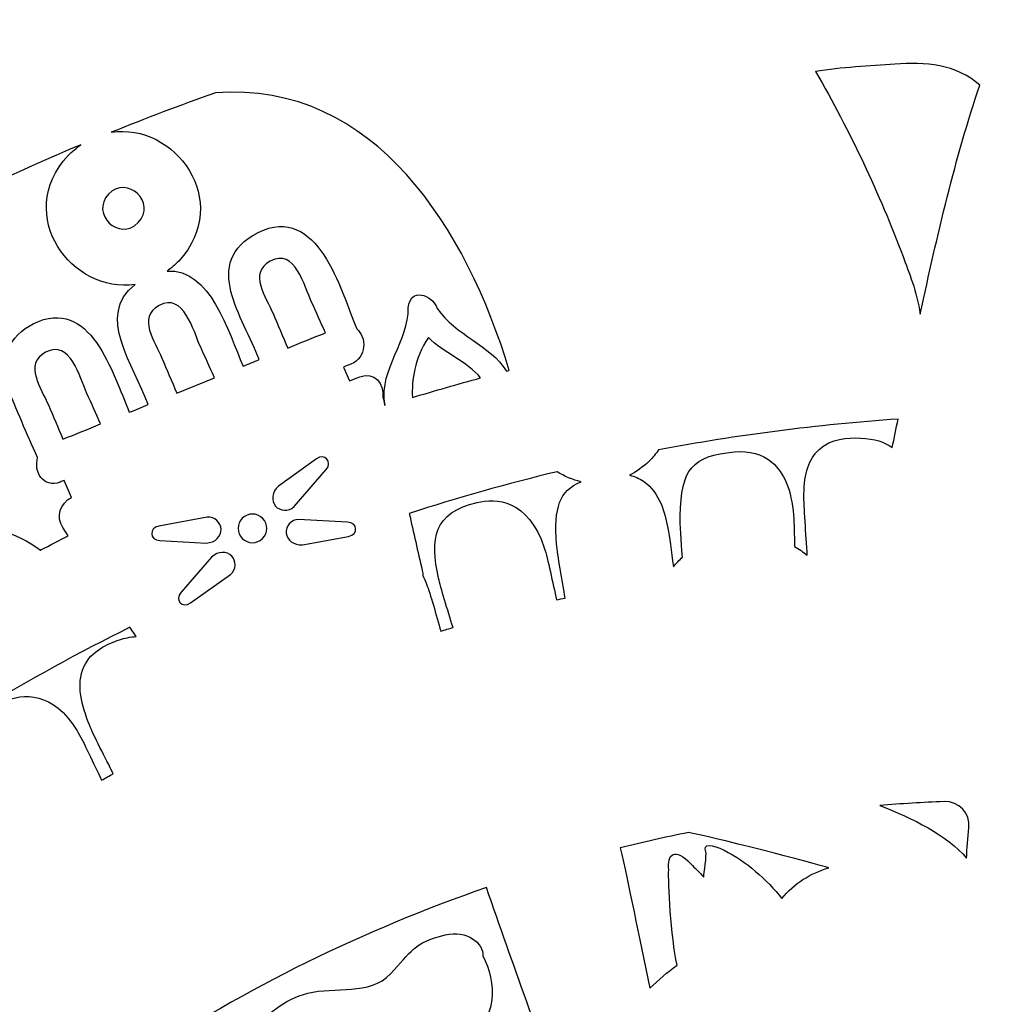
# Model space of a CAD drawing. Header units: millimetres. Extents: x -482 to 545, y -423 to 387.
# Tile 106 of 256: x -16 to 30, y -155 to -110. Entities that reach past the tile are written whole.
import ezdxf

# ---------------------------------------------------------------- set-up
doc = ezdxf.new("R2010")
doc.units = ezdxf.units.MM
doc.header["$MEASUREMENT"] = 0
doc.layers.add('Layer 1', color=7, linetype='Continuous')

msp = doc.modelspace()

# ---------------------------------------------------------------- linework, layer by layer
at = {"layer": 'Layer 1'}
for points, knots in [([(164.8517, -164.9184), (157.5595, -147.6771), (147.1194, -132.193), (133.8228, -118.8958), (133.8228, -118.8958), (120.5256, -105.5989), (105.0414, -95.1591), (87.8001, -87.8665), (87.8001, -87.8665), (69.9489, -80.3163), (50.9871, -76.488), (31.4411, -76.488), (31.4411, -76.488), (11.8951, -76.488), (-7.0667, -80.3163), (-24.9177, -87.8665), (-24.9177, -87.8665), (-42.159, -95.1591), (-57.6431, -105.5989), (-70.9402, -118.8958), (-70.9402, -118.8958), (-84.2368, -132.193), (-94.6769, -147.6771), (-101.9695, -164.9184), (-101.9695, -164.9184), (-109.5197, -182.7694), (-113.348, -201.7312), (-113.348, -221.2772), (-113.348, -221.2772), (-113.348, -240.8235), (-109.5197, -259.7853), (-101.9695, -277.6359), (-101.9695, -277.6359), (-94.6769, -294.8775), (-84.2368, -310.3617), (-70.9402, -323.6589), (-70.9402, -323.6589), (-59.3276, -335.2717), (-46.0452, -344.7025), (-31.382, -351.7633), (-31.382, -351.7633), (-31.382, -351.7637), (-31.3823, -351.7644), (-31.3823, -351.7644), (-31.3823, -351.7644), (-31.3594, -351.7757), (-31.3361, -351.7862), (-31.3128, -351.7975), (-31.3128, -351.7975), (-31.2811, -351.8127), (-31.2493, -351.8289), (-31.2172, -351.8445), (-31.2172, -351.8445), (-31.2169, -351.8441), (-31.2169, -351.8434), (-31.2165, -351.843), (-31.2165, -351.843), (-30.6909, -352.0956), (-30.1645, -352.3468), (-29.635, -352.593), (-29.635, -352.593), (-29.8026, -352.7423), (-29.9751, -352.8629), (-30.1095, -352.9335), (-30.1095, -352.9335), (-31.0398, -353.4245), (-29.4949, -354.5171), (-28.3325, -354.0334), (-28.3325, -354.0334), (-28.0168, -353.9022), (-27.7572, -353.736), (-27.5353, -353.548), (-27.5353, -353.548), (-27.156, -353.7173), (-26.7764, -353.8863), (-26.3954, -354.0525), (-26.3954, -354.0525), (-26.5535, -354.1809), (-26.7147, -354.3001), (-26.8777, -354.4056), (-26.8777, -354.4056), (-28.1636, -355.2378), (-26.986, -356.4602), (-25.6931, -355.6238), (-25.6931, -355.6238), (-25.2891, -355.3627), (-24.9215, -355.0999), (-24.5896, -354.8247), (-24.5896, -354.8247), (-24.1468, -355.0106), (-23.7034, -355.1948), (-23.2592, -355.3765), (-23.2592, -355.3765), (-24.5698, -356.1318), (-23.8928, -357.7863), (-22.3089, -356.9947), (-22.3089, -356.9947), (-21.8421, -356.7611), (-21.4562, -356.505), (-21.1302, -356.2252), (-21.1302, -356.2252), (-20.7337, -356.3801), (-20.3368, -356.5329), (-19.9396, -356.6839), (-19.9396, -356.6839), (-20.0543, -356.7812), (-20.1714, -356.8747), (-20.2956, -356.9604), (-20.2956, -356.9604), (-21.7846, -357.9927), (-21.278, -359.3188), (-19.8567, -358.7406), (-19.8567, -358.7406), (-19.082, -358.4255), (-18.4114, -357.9898), (-17.8476, -357.4614), (-17.8476, -357.4614), (-16.663, -357.8907), (-15.4741, -358.3045), (-14.2807, -358.7021), (-14.2807, -358.7021), (-13.7956, -359.7185), (-13.0848, -360.5884), (-12.0483, -361.174), (-12.0483, -361.174), (-10.4961, -362.051), (-8.5773, -362.2331), (-6.8378, -362.4359), (-6.8378, -362.4359), (-4.8478, -362.6684), (-3.3799, -362.7869), (-1.454, -362.7135), (-1.454, -362.7135), (-1.5892, -362.825), (-1.7275, -362.9393), (-1.8742, -363.0582), (-1.8742, -363.0582), (-2.2626, -363.3753), (-2.0386, -363.8643), (-1.345, -363.5934), (-1.345, -363.5934), (-0.4116, -363.2293), (0.4527, -362.831), (1.2659, -362.372), (1.2659, -362.372), (2.0896, -362.5453), (2.9648, -362.5872), (3.8154, -362.5689), (3.8154, -362.5689), (3.0978, -363.1153), (2.2755, -363.5976), (1.2899, -363.9888), (1.2899, -363.9888), (0.8376, -364.1687), (0.9829, -364.6326), (1.413, -364.5748), (1.413, -364.5748), (2.4346, -364.4369), (3.4443, -364.1913), (4.401, -363.8407), (4.401, -363.8407), (5.1665, -364.0125), (5.98, -364.0671), (6.7791, -364.0619), (6.7791, -364.0619), (6.2397, -364.3282), (5.5997, -364.5914), (4.8106, -364.8722), (4.8106, -364.8722), (4.5008, -364.99), (4.5929, -365.4962), (4.9482, -365.45), (4.9482, -365.45), (6.7403, -365.2183), (8.4576, -365.1431), (9.9654, -364.4848), (9.9654, -364.4848), (10.4197, -364.5529), (10.8748, -364.6171), (11.3303, -364.6803), (11.3303, -364.6803), (11.0269, -364.9357), (10.7203, -365.178), (10.4152, -365.4038), (10.4152, -365.4038), (9.9424, -365.7545), (10.074, -366.4974), (10.7478, -366.5384), (10.7478, -366.5384), (12.1618, -366.6234), (19.1492, -367.8909), (22.6354, -367.9234), (22.6354, -367.9234), (22.6336, -368.2257), (22.9268, -368.5188), (23.2337, -368.2966), (23.2337, -368.2966), (23.662, -368.0003), (24.0444, -367.6993), (24.4014, -367.3903), (24.4014, -367.3903), (24.6198, -367.4083), (24.8378, -367.427), (25.0558, -367.4432), (25.0558, -367.4432), (24.9556, -367.536), (24.8547, -367.6291), (24.7496, -367.7226), (24.7496, -367.7226), (24.3485, -368.0821), (24.9408, -368.6705), (25.3401, -368.3132), (25.3401, -368.3132), (25.6386, -368.0465), (25.9162, -367.7837), (26.1797, -367.5177), (26.1797, -367.5177), (26.409, -367.5318), (26.6387, -367.5452), (26.868, -367.5575), (26.868, -367.5575), (26.765, -367.65), (26.6581, -367.7389), (26.5473, -367.8249), (26.5473, -367.8249), (26.1229, -368.1537), (26.7177, -368.7404), (27.1379, -368.4155), (27.1379, -368.4155), (27.4494, -368.1742), (27.7288, -367.9029), (27.9821, -367.6119), (27.9821, -367.6119), (28.1186, -367.6171), (28.2548, -367.621), (28.391, -367.6263), (28.391, -367.6263), (28.3285, -367.705), (28.265, -367.784), (28.1983, -367.8609), (28.1983, -367.8609), (27.848, -368.2656), (28.4365, -368.8582), (28.7885, -368.4515), (28.7885, -368.4515), (29.0065, -368.2003), (29.1953, -367.9354), (29.3657, -367.6612), (29.3657, -367.6612), (30.7524, -367.6979), (32.1392, -367.7029), (33.5256, -367.6754), (33.5256, -367.6754), (33.6939, -367.9445), (33.8798, -368.2045), (34.0936, -368.4515), (34.0936, -368.4515), (34.446, -368.8582), (35.0345, -368.2656), (34.6838, -367.8609), (34.6838, -367.8609), (34.6228, -367.7904), (34.5649, -367.7173), (34.5067, -367.645), (34.5067, -367.645), (34.6439, -367.6411), (34.7808, -367.6369), (34.9173, -367.632), (34.9173, -367.632), (35.1668, -367.9156), (35.4405, -368.1798), (35.7446, -368.4155), (35.7446, -368.4155), (36.1644, -368.7404), (36.7595, -368.1537), (36.3352, -367.8249), (36.3352, -367.8249), (36.2357, -367.748), (36.1408, -367.6679), (36.048, -367.5857), (36.048, -367.5857), (36.2759, -367.5748), (36.5041, -367.5607), (36.732, -367.548), (36.732, -367.548), (36.9867, -367.8038), (37.2552, -368.0564), (37.542, -368.3132), (37.542, -368.3132), (37.9417, -368.6705), (38.534, -368.0821), (38.1326, -367.7226), (38.1326, -367.7226), (38.0415, -367.6415), (37.9548, -367.5607), (37.8673, -367.4806), (37.8673, -367.4806), (38.0863, -367.4655), (38.3051, -367.4457), (38.5241, -367.4288), (38.5241, -367.4288), (38.8688, -367.7244), (39.2382, -368.0126), (39.6488, -368.2966), (39.6488, -368.2966), (39.9557, -368.5188), (40.2489, -368.2257), (40.2468, -367.9234), (40.2468, -367.9234), (43.7333, -367.8909), (50.7204, -366.6234), (52.1347, -366.5384), (52.1347, -366.5384), (52.8085, -366.4974), (52.9401, -365.7545), (52.4673, -365.4038), (52.4673, -365.4038), (52.1622, -365.178), (51.8556, -364.9357), (51.5522, -364.6803), (51.5522, -364.6803), (52.0073, -364.6171), (52.4627, -364.5529), (52.9171, -364.4848), (52.9171, -364.4848), (52.9171, -364.4848), (57.9343, -365.45), (57.9343, -365.45), (57.9343, -365.45), (58.2896, -365.4962), (58.3816, -364.99), (58.0719, -364.8722), (58.0719, -364.8722), (57.2827, -364.5914), (56.6425, -364.3282), (56.1034, -364.0619), (56.1034, -364.0619), (56.9025, -364.0671), (57.716, -364.0125), (58.4815, -363.8407), (58.4815, -363.8407), (59.4382, -364.1913), (60.4475, -364.4369), (61.4695, -364.5748), (61.4695, -364.5748), (61.8995, -364.6326), (62.0445, -364.1687), (61.5923, -363.9888), (61.5923, -363.9888), (60.607, -363.5976), (59.7846, -363.1153), (59.0671, -362.5689), (59.0671, -362.5689), (59.9176, -362.5872), (60.7929, -362.5453), (61.6166, -362.372), (61.6166, -362.372), (62.4298, -362.831), (63.2937, -363.2293), (64.2272, -363.5934), (64.2272, -363.5934), (64.9211, -363.8643), (65.1448, -363.3753), (64.7563, -363.0582), (64.7563, -363.0582), (64.6099, -362.9393), (64.4717, -362.825), (64.3365, -362.7135), (64.3365, -362.7135), (66.262, -362.7869), (67.7299, -362.6684), (69.7203, -362.4359), (69.7203, -362.4359), (71.4598, -362.2331), (73.3782, -362.051), (74.9308, -361.174), (74.9308, -361.174), (75.9673, -360.5884), (76.6781, -359.7185), (77.1632, -358.7021), (77.1632, -358.7021), (78.3563, -358.3045), (79.5455, -357.8907), (80.7301, -357.4614), (80.7301, -357.4614), (81.2939, -357.9898), (81.9645, -358.4255), (82.7392, -358.7406), (82.7392, -358.7406), (84.1605, -359.3188), (84.6668, -357.9927), (83.1777, -356.9604), (83.1777, -356.9604), (83.0539, -356.8747), (82.9364, -356.7812), (82.8221, -356.6839), (82.8221, -356.6839), (83.2193, -356.5329), (83.6162, -356.3801), (84.0124, -356.2252), (84.0124, -356.2252), (84.3387, -356.505), (84.7246, -356.7611), (85.1913, -356.9947), (85.1913, -356.9947), (86.775, -357.7863), (87.4519, -356.1318), (86.1417, -355.3765), (86.1417, -355.3765), (86.5855, -355.1948), (87.029, -355.0106), (87.4721, -354.8247), (87.4721, -354.8247), (87.804, -355.0999), (88.1716, -355.3627), (88.5755, -355.6238), (88.5755, -355.6238), (89.8681, -356.4602), (91.046, -355.2378), (89.7598, -354.4056), (89.7598, -354.4056), (89.5968, -354.3001), (89.436, -354.1809), (89.2779, -354.0525), (89.2779, -354.0525), (89.6589, -353.8863), (90.0385, -353.7173), (90.4174, -353.548), (90.4174, -353.548), (90.6396, -353.736), (90.8993, -353.9022), (91.2147, -354.0334), (91.2147, -354.0334), (92.3774, -354.5171), (93.9222, -353.4245), (92.9916, -352.9335), (92.9916, -352.9335), (92.8572, -352.8629), (92.6851, -352.7423), (92.5175, -352.593), (92.5175, -352.593), (107.8743, -345.4482), (121.7501, -335.7317), (133.8228, -323.6589), (133.8228, -323.6589), (147.1194, -310.3617), (157.5595, -294.8775), (164.8517, -277.6359), (164.8517, -277.6359), (172.4022, -259.7853), (176.2306, -240.8235), (176.2306, -221.2772), (176.2306, -221.2772), (176.2306, -201.7312), (172.4022, -182.7694), (164.8517, -164.9184)], [0, 0, 0, 0, 0.0086957, 0.0086957, 0.0086957, 0.0086957, 0.0173913, 0.0173913, 0.0173913, 0.0173913, 0.026087, 0.026087, 0.026087, 0.026087, 0.0347826, 0.0347826, 0.0347826, 0.0347826, 0.0434783, 0.0434783, 0.0434783, 0.0434783, 0.0521739, 0.0521739, 0.0521739, 0.0521739, 0.0608696, 0.0608696, 0.0608696, 0.0608696, 0.0695652, 0.0695652, 0.0695652, 0.0695652, 0.0782609, 0.0782609, 0.0782609, 0.0782609, 0.0869565, 0.0869565, 0.0869565, 0.0869565, 0.0956522, 0.0956522, 0.0956522, 0.0956522, 0.1043478, 0.1043478, 0.1043478, 0.1043478, 0.1130435, 0.1130435, 0.1130435, 0.1130435, 0.1217391, 0.1217391, 0.1217391, 0.1217391, 0.1304348, 0.1304348, 0.1304348, 0.1304348, 0.1391304, 0.1391304, 0.1391304, 0.1391304, 0.1478261, 0.1478261, 0.1478261, 0.1478261, 0.1565217, 0.1565217, 0.1565217, 0.1565217, 0.1652174, 0.1652174, 0.1652174, 0.1652174, 0.173913, 0.173913, 0.173913, 0.173913, 0.1826087, 0.1826087, 0.1826087, 0.1826087, 0.1913043, 0.1913043, 0.1913043, 0.1913043, 0.2, 0.2, 0.2, 0.2, 0.2086957, 0.2086957, 0.2086957, 0.2086957, 0.2173913, 0.2173913, 0.2173913, 0.2173913, 0.226087, 0.226087, 0.226087, 0.226087, 0.2347826, 0.2347826, 0.2347826, 0.2347826, 0.2434783, 0.2434783, 0.2434783, 0.2434783, 0.2521739, 0.2521739, 0.2521739, 0.2521739, 0.2608696, 0.2608696, 0.2608696, 0.2608696, 0.2695652, 0.2695652, 0.2695652, 0.2695652, 0.2782609, 0.2782609, 0.2782609, 0.2782609, 0.2869565, 0.2869565, 0.2869565, 0.2869565, 0.2956522, 0.2956522, 0.2956522, 0.2956522, 0.3043478, 0.3043478, 0.3043478, 0.3043478, 0.3130435, 0.3130435, 0.3130435, 0.3130435, 0.3217391, 0.3217391, 0.3217391, 0.3217391, 0.3304348, 0.3304348, 0.3304348, 0.3304348, 0.3391304, 0.3391304, 0.3391304, 0.3391304, 0.3478261, 0.3478261, 0.3478261, 0.3478261, 0.3565217, 0.3565217, 0.3565217, 0.3565217, 0.3652174, 0.3652174, 0.3652174, 0.3652174, 0.373913, 0.373913, 0.373913, 0.373913, 0.3826087, 0.3826087, 0.3826087, 0.3826087, 0.3913043, 0.3913043, 0.3913043, 0.3913043, 0.4, 0.4, 0.4, 0.4, 0.4086957, 0.4086957, 0.4086957, 0.4086957, 0.4173913, 0.4173913, 0.4173913, 0.4173913, 0.426087, 0.426087, 0.426087, 0.426087, 0.4347826, 0.4347826, 0.4347826, 0.4347826, 0.4434783, 0.4434783, 0.4434783, 0.4434783, 0.4521739, 0.4521739, 0.4521739, 0.4521739, 0.4608696, 0.4608696, 0.4608696, 0.4608696, 0.4695652, 0.4695652, 0.4695652, 0.4695652, 0.4782609, 0.4782609, 0.4782609, 0.4782609, 0.4869565, 0.4869565, 0.4869565, 0.4869565, 0.4956522, 0.4956522, 0.4956522, 0.4956522, 0.5043478, 0.5043478, 0.5043478, 0.5043478, 0.5130435, 0.5130435, 0.5130435, 0.5130435, 0.5217391, 0.5217391, 0.5217391, 0.5217391, 0.5304348, 0.5304348, 0.5304348, 0.5304348, 0.5391304, 0.5391304, 0.5391304, 0.5391304, 0.5478261, 0.5478261, 0.5478261, 0.5478261, 0.5565217, 0.5565217, 0.5565217, 0.5565217, 0.5652174, 0.5652174, 0.5652174, 0.5652174, 0.573913, 0.573913, 0.573913, 0.573913, 0.5826087, 0.5826087, 0.5826087, 0.5826087, 0.5913043, 0.5913043, 0.5913043, 0.5913043, 0.6, 0.6, 0.6, 0.6, 0.6086957, 0.6086957, 0.6086957, 0.6086957, 0.6173913, 0.6173913, 0.6173913, 0.6173913, 0.626087, 0.626087, 0.626087, 0.626087, 0.6347826, 0.6347826, 0.6347826, 0.6347826, 0.6434783, 0.6434783, 0.6434783, 0.6434783, 0.6521739, 0.6521739, 0.6521739, 0.6521739, 0.6608696, 0.6608696, 0.6608696, 0.6608696, 0.6695652, 0.6695652, 0.6695652, 0.6695652, 0.6782609, 0.6782609, 0.6782609, 0.6782609, 0.6869565, 0.6869565, 0.6869565, 0.6869565, 0.6956522, 0.6956522, 0.6956522, 0.6956522, 0.7043478, 0.7043478, 0.7043478, 0.7043478, 0.7130435, 0.7130435, 0.7130435, 0.7130435, 0.7217391, 0.7217391, 0.7217391, 0.7217391, 0.7304348, 0.7304348, 0.7304348, 0.7304348, 0.7391304, 0.7391304, 0.7391304, 0.7391304, 0.7478261, 0.7478261, 0.7478261, 0.7478261, 0.7565217, 0.7565217, 0.7565217, 0.7565217, 0.7652174, 0.7652174, 0.7652174, 0.7652174, 0.773913, 0.773913, 0.773913, 0.773913, 0.7826087, 0.7826087, 0.7826087, 0.7826087, 0.7913043, 0.7913043, 0.7913043, 0.7913043, 0.8, 0.8, 0.8, 0.8, 0.8086957, 0.8086957, 0.8086957, 0.8086957, 0.8173913, 0.8173913, 0.8173913, 0.8173913, 0.826087, 0.826087, 0.826087, 0.826087, 0.8347826, 0.8347826, 0.8347826, 0.8347826, 0.8434783, 0.8434783, 0.8434783, 0.8434783, 0.8521739, 0.8521739, 0.8521739, 0.8521739, 0.8608696, 0.8608696, 0.8608696, 0.8608696, 0.8695652, 0.8695652, 0.8695652, 0.8695652, 0.8782609, 0.8782609, 0.8782609, 0.8782609, 0.8869565, 0.8869565, 0.8869565, 0.8869565, 0.8956522, 0.8956522, 0.8956522, 0.8956522, 0.9043478, 0.9043478, 0.9043478, 0.9043478, 0.9130435, 0.9130435, 0.9130435, 0.9130435, 0.9217391, 0.9217391, 0.9217391, 0.9217391, 0.9304348, 0.9304348, 0.9304348, 0.9304348, 0.9391304, 0.9391304, 0.9391304, 0.9391304, 0.9478261, 0.9478261, 0.9478261, 0.9478261, 0.9565217, 0.9565217, 0.9565217, 0.9565217, 0.9652174, 0.9652174, 0.9652174, 0.9652174, 0.973913, 0.973913, 0.973913, 0.973913, 0.9826087, 0.9826087, 0.9826087, 0.9826087, 1, 1, 1, 1]), ([(25.7836, -123.0931), (25.6386, -122.0563), (25.2361, -121.1521), (24.9962, -120.442), (24.9962, -120.442), (23.8832, -117.5266), (22.5694, -114.6885), (20.9562, -111.9161), (20.9562, -111.9161), (22.1221, -111.7083), (23.4739, -111.6663), (24.6106, -111.5756), (24.6106, -111.5756), (25.9924, -111.4656), (27.4568, -111.571), (28.5257, -112.544), (28.5257, -112.544), (27.4067, -115.8534), (26.5636, -119.4687), (25.7836, -123.0931)], [0, 0, 0, 0, 0.1666667, 0.1666667, 0.1666667, 0.1666667, 0.3333333, 0.3333333, 0.3333333, 0.3333333, 0.5, 0.5, 0.5, 0.5, 0.6666667, 0.6666667, 0.6666667, 0.6666667, 1, 1, 1, 1]), ([(-6.702, -112.895), (0.6714, -112.345), (4.8871, -119.2182), (6.8362, -125.6899), (6.8362, -125.6899), (6.7964, -125.7001), (6.7561, -125.7114), (6.7159, -125.7217), (6.7159, -125.7217), (5.9606, -124.5141), (4.3731, -124.0908), (3.5244, -122.8303), (3.5244, -122.8303), (3.2802, -122.1706), (2.2529, -121.8598), (2.1866, -122.8081), (2.1866, -122.8081), (2.2208, -124.2926), (0.8651, -125.6493), (1.0955, -127.2001), (1.0955, -127.2001), (1.1001, -127.2315), (1.1039, -127.2675), (1.1078, -127.3046), (1.1078, -127.3046), (1.0785, -127.1762), (1.05, -127.0474), (1.0203, -126.9186), (1.0203, -126.9186), (1.0757, -126.3291), (0.6337, -125.7104), (-0.0549, -125.9887), (-0.0549, -125.9887), (-0.2098, -126.0512), (-0.364, -126.115), (-0.5188, -126.1778), (-0.5188, -126.1778), (-0.5188, -126.1778), (-0.7968, -125.5357), (-0.7968, -125.5357), (-0.7968, -125.5357), (-0.6843, -125.4906), (-0.5725, -125.4451), (-0.4603, -125.3996), (-0.4603, -125.3996), (0.2873, -125.0962), (0.264, -124.15), (-0.1886, -123.7711), (-0.1886, -123.7711), (-0.9485, -121.9579), (-1.9624, -117.9926), (-4.7405, -119.3314), (-4.7405, -119.3314), (-7.4132, -120.7334), (-5.4062, -123.2265), (-4.689, -125.1953), (-4.689, -125.1953), (-4.9353, -125.2951), (-5.1819, -125.395), (-5.4277, -125.4948), (-5.4277, -125.4948), (-6.1054, -123.9116), (-6.9591, -120.9662), (-8.9319, -121.1091), (-8.9319, -121.1091), (-8.7506, -120.9789), (-8.5713, -120.8336), (-8.3974, -120.6607), (-8.3974, -120.6607), (-5.8578, -117.8713), (-8.6119, -114.2451), (-11.5057, -114.7157), (-11.5057, -114.7157), (-9.9211, -114.0747), (-8.3202, -113.4665), (-6.702, -112.895)], [0, 0, 0, 0, 0.05, 0.05, 0.05, 0.05, 0.1, 0.1, 0.1, 0.1, 0.15, 0.15, 0.15, 0.15, 0.2, 0.2, 0.2, 0.2, 0.25, 0.25, 0.25, 0.25, 0.3, 0.3, 0.3, 0.3, 0.35, 0.35, 0.35, 0.35, 0.4, 0.4, 0.4, 0.4, 0.45, 0.45, 0.45, 0.45, 0.5, 0.5, 0.5, 0.5, 0.55, 0.55, 0.55, 0.55, 0.6, 0.6, 0.6, 0.6, 0.65, 0.65, 0.65, 0.65, 0.7, 0.7, 0.7, 0.7, 0.75, 0.75, 0.75, 0.75, 0.8, 0.8, 0.8, 0.8, 0.85, 0.85, 0.85, 0.85, 0.9, 0.9, 0.9, 0.9, 1, 1, 1, 1]), ([(-48.3446, -138.6718), (-47.2181, -137.5838), (-46.0649, -136.5223), (-44.8944, -135.4802), (-44.8944, -135.4802), (-43.5274, -137.2705), (-42.1844, -137.1435), (-41.0047, -136.8984), (-41.0047, -136.8984), (-39.9633, -136.6825), (-38.8891, -137.0733), (-38.2213, -137.9003), (-38.2213, -137.9003), (-37.7178, -138.5233), (-37.2148, -139.1463), (-36.7117, -139.7686), (-36.7117, -139.7686), (-36.1328, -140.4858), (-35.126, -139.4669), (-35.6996, -138.7564), (-35.6996, -138.7564), (-36.3367, -137.968), (-36.9738, -137.1795), (-37.6106, -136.3911), (-37.6106, -136.3911), (-38.2442, -135.6065), (-38.2629, -134.4649), (-37.5993, -133.7057), (-37.5993, -133.7057), (-37.31, -133.3748), (-36.9259, -133.0968), (-36.4591, -132.9286), (-36.4591, -132.9286), (-35.1881, -134.2321), (-33.9886, -135.6016), (-32.8851, -137.0508), (-32.8851, -137.0508), (-32.3334, -137.775), (-31.0909, -137.061), (-31.649, -136.3283), (-31.649, -136.3283), (-32.6445, -135.0205), (-33.699, -133.7668), (-34.8191, -132.5691), (-34.8191, -132.5691), (-33.6062, -132.4876), (-32.2964, -132.1426), (-31.2881, -131.3781), (-31.2881, -131.3781), (-30.6693, -132.1383), (-30.0499, -132.8989), (-29.4307, -133.6592), (-29.4307, -133.6592), (-29.187, -133.958), (-28.6677, -133.9139), (-28.4186, -133.6592), (-28.4186, -133.6592), (-28.1286, -133.3628), (-28.1724, -132.949), (-28.4186, -132.647), (-28.4186, -132.647), (-28.9933, -131.9411), (-29.568, -131.2356), (-30.1426, -130.5297), (-30.1426, -130.5297), (-29.4872, -130.0368), (-28.8945, -129.5493), (-28.1029, -129.2717), (-28.1029, -129.2717), (-27.416, -130.003), (-26.309, -131.3326), (-26.1309, -131.5612), (-26.1309, -131.5612), (-25.5749, -132.2745), (-24.6273, -131.4261), (-24.9864, -130.7357), (-24.9864, -130.7357), (-25.1554, -130.4118), (-25.868, -129.5585), (-26.4752, -128.9743), (-26.4752, -128.9743), (-25.499, -128.9686), (-24.5846, -129.3045), (-24.1581, -130.1949), (-24.1581, -130.1949), (-23.8262, -130.8877), (-23.0345, -130.5071), (-23.182, -129.7571), (-23.182, -129.7571), (-23.551, -127.88), (-25.5844, -126.9874), (-27.3444, -127.3547), (-27.3444, -127.3547), (-29.817, -127.8711), (-31.3431, -130.0457), (-33.7907, -130.7219), (-33.7907, -130.7219), (-35.5927, -131.2197), (-38.3306, -130.7293), (-39.6803, -132.3218), (-39.6803, -132.3218), (-40.1929, -132.9268), (-40.4233, -133.3678), (-40.4134, -133.9114), (-40.4134, -133.9114), (-40.4071, -134.2465), (-40.6815, -134.509), (-41.0145, -134.472), (-41.0145, -134.472), (-41.8178, -134.3824), (-42.4281, -134.546), (-43.1026, -133.9199), (-43.1026, -133.9199), (-41.6954, -132.7187), (-40.26, -131.5495), (-38.7952, -130.4157), (-38.7952, -130.4157), (-32.701, -132.15), (-28.8508, -125.1392), (-23.2113, -125.3424), (-23.2113, -125.3424), (-22.5597, -125.468), (-21.4393, -126.0166), (-21.5211, -126.9017), (-21.5211, -126.9017), (-21.6118, -127.8824), (-20.2105, -127.5032), (-20.3143, -126.5902), (-20.3143, -126.5902), (-20.6092, -123.9899), (-22.8966, -122.3636), (-25.3516, -122.5579), (-25.3516, -122.5579), (-27.1035, -122.6966), (-28.6585, -123.466), (-30.1762, -124.3515), (-30.1762, -124.3515), (-24.7113, -120.8674), (-18.9377, -117.8261), (-12.9035, -115.2918), (-12.9035, -115.2918), (-13.1038, -115.4297), (-13.301, -115.5899), (-13.4922, -115.78), (-13.4922, -115.78), (-16.0255, -118.5624), (-13.2912, -122.1766), (-10.4054, -121.7279), (-10.4054, -121.7279), (-12.2374, -123.1735), (-10.4633, -125.449), (-9.8036, -127.27), (-9.8036, -127.27), (-10.0932, -127.3875), (-10.3829, -127.5049), (-10.6725, -127.6228), (-10.6725, -127.6228), (-11.4465, -125.7993), (-12.4572, -122.2464), (-15.0974, -123.5387), (-15.0974, -123.5387), (-16.1684, -124.0629), (-16.7879, -125.2673), (-16.3342, -126.3757), (-16.3342, -126.3757), (-15.8611, -127.4845), (-15.4145, -128.6151), (-14.8966, -129.7013), (-14.8966, -129.7013), (-15.0953, -130.3388), (-14.6331, -131.1498), (-13.8634, -130.8373), (-13.8634, -130.8373), (-13.8023, -130.8122), (-13.7409, -130.7875), (-13.6796, -130.7629), (-13.6796, -130.7629), (-13.6796, -130.7629), (-13.3412, -131.5443), (-13.3412, -131.5443), (-13.3412, -131.5443), (-13.8595, -131.8265), (-14.0563, -132.4251), (-13.7409, -132.9391), (-13.7409, -132.9391), (-13.7409, -132.9391), (-13.4866, -133.3156), (-13.4866, -133.3156), (-13.4866, -133.3156), (-13.9099, -133.5297), (-14.3301, -133.7484), (-14.7502, -133.9678), (-14.7502, -133.9678), (-14.7531, -133.9654), (-14.7562, -133.9629), (-14.7591, -133.9604), (-14.7591, -133.9604), (-14.758, -133.9643), (-14.7573, -133.9678), (-14.7566, -133.9714), (-14.7566, -133.9714), (-14.7608, -133.9731), (-14.7651, -133.9752), (-14.7686, -133.9774), (-14.7686, -133.9774), (-15.8618, -133.106), (-17.4536, -132.9289), (-18.5705, -131.9178), (-18.5705, -131.9178), (-18.8488, -131.2853), (-19.9022, -131.6152), (-19.6856, -132.3239), (-19.6856, -132.3239), (-19.3275, -133.705), (-20.2423, -135.2639), (-19.8013, -136.6768), (-19.8013, -136.6768), (-19.9146, -136.6461), (-20.0303, -136.6186), (-20.1513, -136.5974), (-20.1513, -136.5974), (-21.2477, -136.0016), (-22.6306, -135.8418), (-23.6762, -135.0001), (-23.6762, -135.0001), (-23.9906, -134.3845), (-25.0231, -134.7743), (-24.766, -135.4693), (-24.766, -135.4693), (-24.3596, -136.734), (-24.9762, -138.5656), (-24.6474, -139.9061), (-24.6474, -139.9061), (-24.6601, -139.9146), (-24.6728, -139.9238), (-24.6855, -139.9323), (-24.6855, -139.9323), (-25.831, -139.384), (-27.4965, -139.1565), (-28.5964, -138.3705), (-28.5964, -138.3705), (-28.9453, -137.7743), (-29.9539, -138.2227), (-29.6572, -138.9018), (-29.6572, -138.9018), (-29.1411, -140.2374), (-29.877, -141.8976), (-29.2656, -143.2529), (-29.2656, -143.2529), (-29.296, -143.2766), (-29.327, -143.2995), (-29.3574, -143.3228), (-29.3574, -143.3228), (-30.5635, -142.7322), (-32.0882, -142.7922), (-33.3141, -142.0189), (-33.3141, -142.0189), (-33.6969, -141.4439), (-34.678, -141.9498), (-34.3428, -142.6105), (-34.3428, -142.6105), (-33.7561, -143.9028), (-34.3792, -145.5848), (-33.7198, -146.8975), (-33.7198, -146.8975), (-33.9858, -147.1282), (-34.2529, -147.3579), (-34.5167, -147.5914), (-34.5167, -147.5914), (-38.8577, -144.7699), (-43.242, -142.0972), (-47.9921, -140.3926), (-47.9921, -140.3926), (-48.703, -140.1376), (-48.8878, -139.1964), (-48.3446, -138.6718)], [0, 0, 0, 0, 0.0142857, 0.0142857, 0.0142857, 0.0142857, 0.0285714, 0.0285714, 0.0285714, 0.0285714, 0.0428571, 0.0428571, 0.0428571, 0.0428571, 0.0571429, 0.0571429, 0.0571429, 0.0571429, 0.0714286, 0.0714286, 0.0714286, 0.0714286, 0.0857143, 0.0857143, 0.0857143, 0.0857143, 0.1, 0.1, 0.1, 0.1, 0.1142857, 0.1142857, 0.1142857, 0.1142857, 0.1285714, 0.1285714, 0.1285714, 0.1285714, 0.1428571, 0.1428571, 0.1428571, 0.1428571, 0.1571429, 0.1571429, 0.1571429, 0.1571429, 0.1714286, 0.1714286, 0.1714286, 0.1714286, 0.1857143, 0.1857143, 0.1857143, 0.1857143, 0.2, 0.2, 0.2, 0.2, 0.2142857, 0.2142857, 0.2142857, 0.2142857, 0.2285714, 0.2285714, 0.2285714, 0.2285714, 0.2428571, 0.2428571, 0.2428571, 0.2428571, 0.2571429, 0.2571429, 0.2571429, 0.2571429, 0.2714286, 0.2714286, 0.2714286, 0.2714286, 0.2857143, 0.2857143, 0.2857143, 0.2857143, 0.3, 0.3, 0.3, 0.3, 0.3142857, 0.3142857, 0.3142857, 0.3142857, 0.3285714, 0.3285714, 0.3285714, 0.3285714, 0.3428571, 0.3428571, 0.3428571, 0.3428571, 0.3571429, 0.3571429, 0.3571429, 0.3571429, 0.3714286, 0.3714286, 0.3714286, 0.3714286, 0.3857143, 0.3857143, 0.3857143, 0.3857143, 0.4, 0.4, 0.4, 0.4, 0.4142857, 0.4142857, 0.4142857, 0.4142857, 0.4285714, 0.4285714, 0.4285714, 0.4285714, 0.4428571, 0.4428571, 0.4428571, 0.4428571, 0.4571429, 0.4571429, 0.4571429, 0.4571429, 0.4714286, 0.4714286, 0.4714286, 0.4714286, 0.4857143, 0.4857143, 0.4857143, 0.4857143, 0.5, 0.5, 0.5, 0.5, 0.5142857, 0.5142857, 0.5142857, 0.5142857, 0.5285714, 0.5285714, 0.5285714, 0.5285714, 0.5428571, 0.5428571, 0.5428571, 0.5428571, 0.5571429, 0.5571429, 0.5571429, 0.5571429, 0.5714286, 0.5714286, 0.5714286, 0.5714286, 0.5857143, 0.5857143, 0.5857143, 0.5857143, 0.6, 0.6, 0.6, 0.6, 0.6142857, 0.6142857, 0.6142857, 0.6142857, 0.6285714, 0.6285714, 0.6285714, 0.6285714, 0.6428571, 0.6428571, 0.6428571, 0.6428571, 0.6571429, 0.6571429, 0.6571429, 0.6571429, 0.6714286, 0.6714286, 0.6714286, 0.6714286, 0.6857143, 0.6857143, 0.6857143, 0.6857143, 0.7, 0.7, 0.7, 0.7, 0.7142857, 0.7142857, 0.7142857, 0.7142857, 0.7285714, 0.7285714, 0.7285714, 0.7285714, 0.7428571, 0.7428571, 0.7428571, 0.7428571, 0.7571429, 0.7571429, 0.7571429, 0.7571429, 0.7714286, 0.7714286, 0.7714286, 0.7714286, 0.7857143, 0.7857143, 0.7857143, 0.7857143, 0.8, 0.8, 0.8, 0.8, 0.8142857, 0.8142857, 0.8142857, 0.8142857, 0.8285714, 0.8285714, 0.8285714, 0.8285714, 0.8428571, 0.8428571, 0.8428571, 0.8428571, 0.8571429, 0.8571429, 0.8571429, 0.8571429, 0.8714286, 0.8714286, 0.8714286, 0.8714286, 0.8857143, 0.8857143, 0.8857143, 0.8857143, 0.9, 0.9, 0.9, 0.9, 0.9142857, 0.9142857, 0.9142857, 0.9142857, 0.9285714, 0.9285714, 0.9285714, 0.9285714, 0.9428571, 0.9428571, 0.9428571, 0.9428571, 0.9571429, 0.9571429, 0.9571429, 0.9571429, 0.9714286, 0.9714286, 0.9714286, 0.9714286, 1, 1, 1, 1]), ([(-11.6327, -117.5612), (-10.7508, -116.6715), (-9.4057, -117.9605), (-10.2566, -118.8795), (-10.2566, -118.8795), (-11.1385, -119.7692), (-12.484, -118.4798), (-11.6327, -117.5612)], [0, 0, 0, 0, 0.3333333, 0.3333333, 0.3333333, 0.3333333, 1, 1, 1, 1]), ([(-3.3717, -124.6605), (-3.5958, -124.1306), (-3.8201, -123.6004), (-4.0459, -123.0712), (-4.0459, -123.0712), (-4.3634, -122.3248), (-5.2034, -121.1987), (-4.1743, -120.6491), (-4.1743, -120.6491), (-3.0327, -120.0388), (-2.6041, -121.8168), (-2.2707, -122.5463), (-2.2707, -122.5463), (-2.0562, -123.0151), (-1.8453, -123.4854), (-1.635, -123.956), (-1.635, -123.956), (-2.2136, -124.191), (-2.7928, -124.4259), (-3.3717, -124.6605)], [0, 0, 0, 0, 0.1666667, 0.1666667, 0.1666667, 0.1666667, 0.3333333, 0.3333333, 0.3333333, 0.3333333, 0.5, 0.5, 0.5, 0.5, 0.6666667, 0.6666667, 0.6666667, 0.6666667, 1, 1, 1, 1]), ([(-8.4863, -126.7359), (-8.7142, -126.1968), (-8.9425, -125.6582), (-9.1714, -125.1198), (-9.1714, -125.1198), (-9.4889, -124.3737), (-10.3289, -123.2473), (-9.3002, -122.6976), (-9.3002, -122.6976), (-8.1586, -122.0873), (-7.7296, -123.8657), (-7.3966, -124.5945), (-7.3966, -124.5945), (-7.1782, -125.0725), (-6.963, -125.5513), (-6.7489, -126.031), (-6.7489, -126.031), (-6.7489, -126.031), (-8.4863, -126.7359), (-8.4863, -126.7359)], [0, 0, 0, 0, 0.1666667, 0.1666667, 0.1666667, 0.1666667, 0.3333333, 0.3333333, 0.3333333, 0.3333333, 0.5, 0.5, 0.5, 0.5, 0.6666667, 0.6666667, 0.6666667, 0.6666667, 1, 1, 1, 1]), ([(-11.9936, -128.1586), (-12.5729, -128.3936), (-13.1515, -128.6285), (-13.7307, -128.8635), (-13.7307, -128.8635), (-13.9544, -128.3347), (-14.1777, -127.8066), (-14.4028, -127.2785), (-14.4028, -127.2785), (-14.7206, -126.5323), (-15.5602, -125.4059), (-14.5312, -124.8563), (-14.5312, -124.8563), (-13.3896, -124.246), (-12.961, -126.024), (-12.6276, -126.7535), (-12.6276, -126.7535), (-12.4138, -127.221), (-12.2039, -127.6898), (-11.9936, -128.1586)], [0, 0, 0, 0, 0.1666667, 0.1666667, 0.1666667, 0.1666667, 0.3333333, 0.3333333, 0.3333333, 0.3333333, 0.5, 0.5, 0.5, 0.5, 0.6666667, 0.6666667, 0.6666667, 0.6666667, 1, 1, 1, 1]), ([(3.1144, -124.1705), (3.7798, -124.8835), (4.9087, -125.2722), (5.5204, -126.037), (5.5204, -126.037), (4.467, -126.3221), (3.4182, -126.6237), (2.3736, -126.943), (2.3736, -126.943), (2.3457, -126.1408), (2.4526, -125.1657), (3.1144, -124.1705)], [0, 0, 0, 0, 0.25, 0.25, 0.25, 0.25, 0.5, 0.5, 0.5, 0.5, 1, 1, 1, 1]), ([(24.4875, -129.2516), (24.1213, -128.9873), (23.6912, -128.8427), (23.0291, -128.8116), (23.0291, -128.8116), (22.4294, -128.7827), (21.6723, -128.8173), (21.1184, -129.338), (21.1184, -129.338), (20.6567, -129.7723), (20.4344, -130.4319), (20.4199, -131.4144), (20.4199, -131.4144), (20.4139, -131.9171), (20.5208, -133.2852), (20.5737, -134.2144), (20.5737, -134.2144), (20.3857, -134.0673), (20.1956, -133.9227), (19.9892, -133.802), (19.9892, -133.802), (19.9836, -133.2954), (19.9705, -132.7172), (19.9409, -132.3595), (19.9409, -132.3595), (19.846, -131.2052), (19.5175, -130.408), (18.9376, -129.9225), (18.9376, -129.9225), (18.4839, -129.5426), (17.9071, -129.3824), (17.2245, -129.448), (17.2245, -129.448), (15.2577, -129.6354), (14.766, -130.215), (14.7187, -132.4015), (14.7187, -132.4015), (14.7095, -132.774), (14.766, -133.5544), (14.8228, -134.2931), (14.8228, -134.2931), (14.6767, -134.4381), (14.5367, -134.5771), (14.4051, -134.7457), (14.4051, -134.7457), (14.3169, -134.0169), (14.2156, -133.3434), (14.1465, -132.9568), (14.1465, -132.9568), (14.0248, -132.2777), (13.7764, -131.3157), (13.0303, -130.8034), (13.0303, -130.8034), (12.8363, -130.6697), (12.619, -130.5773), (12.3833, -130.5212), (12.3833, -130.5212), (12.6909, -130.3617), (12.9954, -130.1501), (13.2903, -129.8777), (13.2903, -129.8777), (13.4526, -129.7155), (13.5916, -129.5398), (13.7143, -129.3563), (13.7143, -129.3563), (17.3448, -128.6702), (21.0327, -128.195), (24.7637, -127.9346), (24.7637, -127.9346), (24.673, -128.37), (24.582, -128.8053), (24.4875, -129.2516)], [0, 0, 0, 0, 0.0526316, 0.0526316, 0.0526316, 0.0526316, 0.1052632, 0.1052632, 0.1052632, 0.1052632, 0.1578947, 0.1578947, 0.1578947, 0.1578947, 0.2105263, 0.2105263, 0.2105263, 0.2105263, 0.2631579, 0.2631579, 0.2631579, 0.2631579, 0.3157895, 0.3157895, 0.3157895, 0.3157895, 0.3684211, 0.3684211, 0.3684211, 0.3684211, 0.4210526, 0.4210526, 0.4210526, 0.4210526, 0.4736842, 0.4736842, 0.4736842, 0.4736842, 0.5263158, 0.5263158, 0.5263158, 0.5263158, 0.5789474, 0.5789474, 0.5789474, 0.5789474, 0.6315789, 0.6315789, 0.6315789, 0.6315789, 0.6842105, 0.6842105, 0.6842105, 0.6842105, 0.7368421, 0.7368421, 0.7368421, 0.7368421, 0.7894737, 0.7894737, 0.7894737, 0.7894737, 0.8421053, 0.8421053, 0.8421053, 0.8421053, 0.8947368, 0.8947368, 0.8947368, 0.8947368, 1, 1, 1, 1]), ([(-1.599, -130.2626), (-1.599, -130.2626), (-3.0814, -131.9694), (-3.0814, -131.9694), (-3.0814, -131.9694), (-3.3269, -132.2286), (-3.7386, -132.1687), (-3.9323, -131.9432), (-3.9323, -131.9432), (-4.1366, -131.7048), (-4.1087, -131.2857), (-3.8014, -131.0281), (-3.8014, -131.0281), (-3.8014, -131.0281), (-2.0509, -129.7744), (-2.0509, -129.7744), (-2.0509, -129.7744), (-1.6643, -129.4851), (-1.2893, -129.9158), (-1.599, -130.2626)], [0, 0, 0, 0, 0.1666667, 0.1666667, 0.1666667, 0.1666667, 0.3333333, 0.3333333, 0.3333333, 0.3333333, 0.5, 0.5, 0.5, 0.5, 0.6666667, 0.6666667, 0.6666667, 0.6666667, 1, 1, 1, 1]), ([(9.0453, -130.3607), (9.3833, -130.5769), (9.7562, -130.7371), (10.1509, -130.8253), (10.1509, -130.8253), (9.1353, -131.2529), (8.8986, -132.006), (9.0231, -133.6976), (9.0231, -133.6976), (9.0556, -134.1657), (9.2923, -135.4492), (9.4143, -136.1836), (9.4143, -136.1836), (9.282, -136.2129), (9.1494, -136.2401), (9.0171, -136.2704), (9.0171, -136.2704), (8.8527, -135.519), (8.6163, -134.3527), (8.4555, -133.8701), (8.4555, -133.8701), (7.7086, -131.6049), (6.1981, -131.5848), (5.3648, -131.775), (5.3648, -131.775), (3.3466, -132.2339), (3.1867, -133.4528), (3.5826, -135.2703), (3.5826, -135.2703), (3.6722, -135.6866), (4.0034, -136.7502), (4.2475, -137.5387), (4.2475, -137.5387), (4.0595, -137.5958), (3.8715, -137.653), (3.6835, -137.7115), (3.6835, -137.7115), (3.4792, -136.9904), (3.2012, -135.9716), (3.0269, -135.5423), (3.0269, -135.5423), (2.9754, -135.4135), (2.9179, -135.2809), (2.8548, -135.1479), (2.8548, -135.1479), (2.8562, -135.072), (2.8495, -134.9934), (2.8301, -134.9101), (2.8301, -134.9101), (2.6262, -134.0349), (2.4272, -133.1586), (2.2293, -132.2823), (2.2293, -132.2823), (4.4726, -131.5573), (6.7459, -130.9167), (9.0453, -130.3607)], [0, 0, 0, 0, 0.0666667, 0.0666667, 0.0666667, 0.0666667, 0.1333333, 0.1333333, 0.1333333, 0.1333333, 0.2, 0.2, 0.2, 0.2, 0.2666667, 0.2666667, 0.2666667, 0.2666667, 0.3333333, 0.3333333, 0.3333333, 0.3333333, 0.4, 0.4, 0.4, 0.4, 0.4666667, 0.4666667, 0.4666667, 0.4666667, 0.5333333, 0.5333333, 0.5333333, 0.5333333, 0.6, 0.6, 0.6, 0.6, 0.6666667, 0.6666667, 0.6666667, 0.6666667, 0.7333333, 0.7333333, 0.7333333, 0.7333333, 0.8, 0.8, 0.8, 0.8, 0.8666667, 0.8666667, 0.8666667, 0.8666667, 1, 1, 1, 1]), ([(-7.1144, -133.6475), (-7.1144, -133.6475), (-9.2642, -133.5315), (-9.2642, -133.5315), (-9.2642, -133.5315), (-9.7468, -133.5159), (-9.7701, -132.9451), (-9.3118, -132.8682), (-9.3118, -132.8682), (-9.3118, -132.8682), (-7.0876, -132.4625), (-7.0876, -132.4625), (-7.0876, -132.4625), (-6.7341, -132.4139), (-6.4501, -132.7176), (-6.4402, -133.015), (-6.4402, -133.015), (-6.4296, -133.3286), (-6.7133, -133.638), (-7.1144, -133.6475)], [0, 0, 0, 0, 0.1666667, 0.1666667, 0.1666667, 0.1666667, 0.3333333, 0.3333333, 0.3333333, 0.3333333, 0.5, 0.5, 0.5, 0.5, 0.6666667, 0.6666667, 0.6666667, 0.6666667, 1, 1, 1, 1]), ([(-4.5303, -132.5073), (-4.2731, -132.7656), (-4.2738, -133.1833), (-4.532, -133.4408), (-4.532, -133.4408), (-4.7903, -133.6976), (-5.2083, -133.6969), (-5.4651, -133.439), (-5.4651, -133.439), (-5.7227, -133.1804), (-5.722, -132.7631), (-5.4634, -132.5056), (-5.4634, -132.5056), (-5.2055, -132.2484), (-4.7874, -132.2495), (-4.5303, -132.5073)], [0, 0, 0, 0, 0.2, 0.2, 0.2, 0.2, 0.4, 0.4, 0.4, 0.4, 0.6, 0.6, 0.6, 0.6, 1, 1, 1, 1]), ([(-0.6106, -132.6806), (-0.1463, -132.6985), (-0.0976, -133.2665), (-0.5746, -133.3427), (-0.5746, -133.3427), (-0.5746, -133.3427), (-2.6923, -133.7311), (-2.6923, -133.7311), (-2.6923, -133.7311), (-3.0906, -133.7728), (-3.4109, -133.5025), (-3.4398, -133.191), (-3.4398, -133.191), (-3.467, -132.8954), (-3.2236, -132.5585), (-2.8669, -132.562), (-2.8669, -132.562), (-2.8669, -132.562), (-0.6106, -132.6806), (-0.6106, -132.6806)], [0, 0, 0, 0, 0.1666667, 0.1666667, 0.1666667, 0.1666667, 0.3333333, 0.3333333, 0.3333333, 0.3333333, 0.5, 0.5, 0.5, 0.5, 0.6666667, 0.6666667, 0.6666667, 0.6666667, 1, 1, 1, 1]), ([(-5.9541, -134.2483), (-5.7477, -134.4614), (-5.7265, -134.8759), (-6.0077, -135.0957), (-6.0077, -135.0957), (-6.0077, -135.0957), (-7.846, -136.4115), (-7.846, -136.4115), (-7.846, -136.4115), (-8.2203, -136.687), (-8.6137, -136.275), (-8.2891, -135.9176), (-8.2891, -135.9176), (-8.2891, -135.9176), (-6.8769, -134.2938), (-6.8769, -134.2938), (-6.8769, -134.2938), (-6.5916, -134.0126), (-6.1717, -134.0232), (-5.9541, -134.2483)], [0, 0, 0, 0, 0.1666667, 0.1666667, 0.1666667, 0.1666667, 0.3333333, 0.3333333, 0.3333333, 0.3333333, 0.5, 0.5, 0.5, 0.5, 0.6666667, 0.6666667, 0.6666667, 0.6666667, 1, 1, 1, 1]), ([(-20.8533, -143.4322), (-19.1808, -143.454), (-18.0011, -142.485), (-17.5541, -141.3303), (-17.5541, -141.3303), (-15.3016, -139.9629), (-12.9941, -138.6989), (-10.6418, -137.5298), (-10.6418, -137.5298), (-10.6418, -137.5298), (-10.3525, -137.9585), (-10.3525, -137.9585), (-10.3525, -137.9585), (-10.6277, -137.9736), (-10.8909, -138.0325), (-11.13, -138.1123), (-11.13, -138.1123), (-11.6659, -138.2908), (-12.4187, -138.6129), (-12.7634, -139.3481), (-12.7634, -139.3481), (-13.1472, -140.1672), (-12.853, -141.1606), (-12.5147, -142.0249), (-12.5147, -142.0249), (-12.3457, -142.4613), (-11.7446, -143.6156), (-11.4123, -144.2809), (-11.4123, -144.2809), (-11.5908, -144.3815), (-11.7696, -144.4824), (-11.9481, -144.5843), (-11.9481, -144.5843), (-12.285, -143.8837), (-12.8008, -142.7527), (-13.077, -142.3026), (-13.077, -142.3026), (-14.1879, -140.4805), (-15.5447, -140.5641), (-16.4877, -140.955), (-16.4877, -140.955), (-17.0094, -141.1716), (-17.7369, -141.5469), (-18.0283, -142.305), (-18.0283, -142.305), (-18.3521, -143.1492), (-17.9873, -144.1194), (-17.5876, -144.9572), (-17.5876, -144.9572), (-17.3774, -145.4035), (-16.6464, -146.5846), (-16.2665, -147.2298), (-16.2665, -147.2298), (-16.4566, -147.354), (-16.6475, -147.4775), (-16.838, -147.6034), (-16.838, -147.6034), (-17.1964, -146.9229), (-17.7383, -145.8529), (-18.0226, -145.4285), (-18.0226, -145.4285), (-19.2034, -143.6519), (-20.5559, -143.7881), (-21.483, -144.2153), (-21.483, -144.2153), (-21.9959, -144.452), (-22.7082, -144.8553), (-22.9693, -145.6243), (-22.9693, -145.6243), (-23.2599, -146.4809), (-22.8581, -147.4362), (-22.426, -148.2575), (-22.426, -148.2575), (-22.1917, -148.7065), (-21.386, -149.8989), (-20.9828, -150.53), (-20.9828, -150.53), (-21.1341, -150.6436), (-21.7377, -151.1008), (-21.8891, -151.2155), (-21.8891, -151.2155), (-22.9329, -149.4819), (-25.0732, -147.004), (-26.8657, -147.7879), (-26.8657, -147.7879), (-24.912, -146.2533), (-22.9075, -144.7999), (-20.8533, -143.4322)], [0, 0, 0, 0, 0.0434783, 0.0434783, 0.0434783, 0.0434783, 0.0869565, 0.0869565, 0.0869565, 0.0869565, 0.1304348, 0.1304348, 0.1304348, 0.1304348, 0.173913, 0.173913, 0.173913, 0.173913, 0.2173913, 0.2173913, 0.2173913, 0.2173913, 0.2608696, 0.2608696, 0.2608696, 0.2608696, 0.3043478, 0.3043478, 0.3043478, 0.3043478, 0.3478261, 0.3478261, 0.3478261, 0.3478261, 0.3913043, 0.3913043, 0.3913043, 0.3913043, 0.4347826, 0.4347826, 0.4347826, 0.4347826, 0.4782609, 0.4782609, 0.4782609, 0.4782609, 0.5217391, 0.5217391, 0.5217391, 0.5217391, 0.5652174, 0.5652174, 0.5652174, 0.5652174, 0.6086957, 0.6086957, 0.6086957, 0.6086957, 0.6521739, 0.6521739, 0.6521739, 0.6521739, 0.6956522, 0.6956522, 0.6956522, 0.6956522, 0.7391304, 0.7391304, 0.7391304, 0.7391304, 0.7826087, 0.7826087, 0.7826087, 0.7826087, 0.826087, 0.826087, 0.826087, 0.826087, 0.8695652, 0.8695652, 0.8695652, 0.8695652, 0.9130435, 0.9130435, 0.9130435, 0.9130435, 1, 1, 1, 1]), ([(26.8945, -145.5647), (27.5637, -145.5386), (28.1034, -146.1112), (28.0244, -146.7754), (28.0244, -146.7754), (27.9687, -147.245), (27.9373, -147.7135), (27.9165, -148.1813), (27.9165, -148.1813), (27.0081, -147.1025), (25.4287, -146.3359), (23.9167, -145.7471), (23.9167, -145.7471), (24.9076, -145.6681), (25.9007, -145.6032), (26.8945, -145.5647)], [0, 0, 0, 0, 0.2, 0.2, 0.2, 0.2, 0.4, 0.4, 0.4, 0.4, 0.6, 0.6, 0.6, 0.6, 1, 1, 1, 1]), ([(15.1004, -146.9935), (15.9502, -147.1215), (21.0518, -148.4621), (21.5619, -148.6159), (21.5619, -148.6159), (20.7304, -148.8752), (19.9553, -149.3352), (19.4068, -150.0411), (19.4068, -150.0411), (18.7195, -149.1613), (17.7536, -148.3132), (16.7493, -147.8112), (16.7493, -147.8112), (16.1873, -147.53), (15.741, -147.4806), (15.9072, -147.8888), (15.9072, -147.8888), (15.9425, -148.007), (15.8172, -148.9136), (15.8035, -149.0473), (15.8035, -149.0473), (15.5953, -148.8357), (15.3939, -148.6293), (15.2098, -148.437), (15.2098, -148.437), (14.47, -147.6644), (14.1035, -147.9876), (14.1885, -148.7139), (14.1885, -148.7139), (14.1546, -149.2773), (14.2915, -151.7768), (14.5751, -153.1131), (14.5751, -153.1131), (14.1345, -153.4122), (13.7284, -153.8074), (13.3203, -154.1742), (13.3203, -154.1742), (12.8366, -151.8085), (12.3149, -149.2943), (11.9593, -147.6987), (11.9593, -147.6987), (13.0007, -147.4383), (14.0481, -147.2058), (15.1004, -146.9935)], [0, 0, 0, 0, 0.0833333, 0.0833333, 0.0833333, 0.0833333, 0.1666667, 0.1666667, 0.1666667, 0.1666667, 0.25, 0.25, 0.25, 0.25, 0.3333333, 0.3333333, 0.3333333, 0.3333333, 0.4166667, 0.4166667, 0.4166667, 0.4166667, 0.5, 0.5, 0.5, 0.5, 0.5833333, 0.5833333, 0.5833333, 0.5833333, 0.6666667, 0.6666667, 0.6666667, 0.6666667, 0.75, 0.75, 0.75, 0.75, 0.8333333, 0.8333333, 0.8333333, 0.8333333, 1, 1, 1, 1]), ([(5.7892, -149.5331), (7.0098, -153.0492), (8.2682, -156.5474), (9.5498, -160.0416), (9.5498, -160.0416), (9.0093, -160.2261), (8.4721, -160.4209), (7.9362, -160.6188), (7.9362, -160.6188), (8.2159, -160.0812), (8.2798, -159.22), (7.915, -158.7674), (7.915, -158.7674), (7.8734, -158.5272), (7.7577, -158.3056), (7.6314, -158.1585), (7.6314, -158.1585), (7.5435, -158.0559), (7.3982, -158.0252), (7.2716, -158.0724), (7.2716, -158.0724), (6.9904, -158.1776), (6.5925, -158.3582), (6.3946, -158.416), (6.3946, -158.416), (6.3931, -158.4132), (6.0658, -157.708), (5.8742, -157.3245), (5.8742, -157.3245), (5.7303, -157.036), (5.4791, -157.0804), (5.2142, -157.2356), (5.2142, -157.2356), (4.9206, -157.4071), (4.8159, -157.5175), (4.9605, -157.8068), (4.9605, -157.8068), (5.1133, -158.113), (5.2135, -158.4393), (5.3666, -158.7455), (5.3666, -158.7455), (5.0759, -158.8436), (4.758, -158.9759), (4.4709, -159.0817), (4.4709, -159.0817), (4.3188, -158.7417), (4.0715, -158.4545), (3.8817, -158.0477), (3.8817, -158.0477), (3.7928, -157.8576), (3.5025, -157.9169), (3.2982, -158.0604), (3.2982, -158.0604), (3.094, -158.2037), (2.9102, -158.3864), (2.9553, -158.5554), (2.9553, -158.5554), (3.0389, -158.8669), (3.252, -159.202), (3.3656, -159.5171), (3.3656, -159.5171), (3.1458, -159.6084), (2.9271, -159.7026), (2.7094, -159.7996), (2.7094, -159.7996), (2.55, -159.5262), (2.3993, -159.0916), (2.1619, -158.8411), (2.1619, -158.8411), (2.1235, -158.7999), (2.0864, -158.7727), (2.0494, -158.754), (2.0494, -158.754), (3.2647, -157.4032), (5.8343, -156.595), (6.0418, -154.7098), (6.0418, -154.7098), (6.1141, -154.0529), (5.9511, -153.2683), (5.6177, -152.6725), (5.6177, -152.6725), (5.6742, -152.0981), (4.8861, -151.4769), (3.8817, -151.7154), (3.8817, -151.7154), (2.4145, -152.0643), (2.3214, -152.5063), (1.3713, -153.5057), (1.3713, -153.5057), (0.3966, -154.5305), (-1.1835, -154.0737), (-2.4506, -154.405), (-2.4506, -154.405), (-3.5139, -154.6833), (-4.4601, -155.3804), (-5.0316, -156.3241), (-5.0316, -156.3241), (-5.7731, -157.6297), (-5.4253, -158.9262), (-5.8013, -160.2925), (-5.8013, -160.2925), (-6.0613, -160.786), (-6.6558, -160.9811), (-7.1482, -161.3289), (-7.1482, -161.3289), (-7.3363, -161.4623), (-7.5024, -161.6143), (-7.6404, -161.7833), (-7.6404, -161.7833), (-8.643, -160.1394), (-9.6209, -158.56), (-10.3028, -157.4618), (-10.3028, -157.4618), (-5.2958, -154.1436), (0.1257, -151.49), (5.7892, -149.5331)], [0, 0, 0, 0, 0.0333333, 0.0333333, 0.0333333, 0.0333333, 0.0666667, 0.0666667, 0.0666667, 0.0666667, 0.1, 0.1, 0.1, 0.1, 0.1333333, 0.1333333, 0.1333333, 0.1333333, 0.1666667, 0.1666667, 0.1666667, 0.1666667, 0.2, 0.2, 0.2, 0.2, 0.2333333, 0.2333333, 0.2333333, 0.2333333, 0.2666667, 0.2666667, 0.2666667, 0.2666667, 0.3, 0.3, 0.3, 0.3, 0.3333333, 0.3333333, 0.3333333, 0.3333333, 0.3666667, 0.3666667, 0.3666667, 0.3666667, 0.4, 0.4, 0.4, 0.4, 0.4333333, 0.4333333, 0.4333333, 0.4333333, 0.4666667, 0.4666667, 0.4666667, 0.4666667, 0.5, 0.5, 0.5, 0.5, 0.5333333, 0.5333333, 0.5333333, 0.5333333, 0.5666667, 0.5666667, 0.5666667, 0.5666667, 0.6, 0.6, 0.6, 0.6, 0.6333333, 0.6333333, 0.6333333, 0.6333333, 0.6666667, 0.6666667, 0.6666667, 0.6666667, 0.7, 0.7, 0.7, 0.7, 0.7333333, 0.7333333, 0.7333333, 0.7333333, 0.7666667, 0.7666667, 0.7666667, 0.7666667, 0.8, 0.8, 0.8, 0.8, 0.8333333, 0.8333333, 0.8333333, 0.8333333, 0.8666667, 0.8666667, 0.8666667, 0.8666667, 0.9, 0.9, 0.9, 0.9, 0.9333333, 0.9333333, 0.9333333, 0.9333333, 1, 1, 1, 1])]:
    msp.add_open_spline(points, degree=3, knots=knots, dxfattribs=at)

doc.saveas('drawing.dxf')
